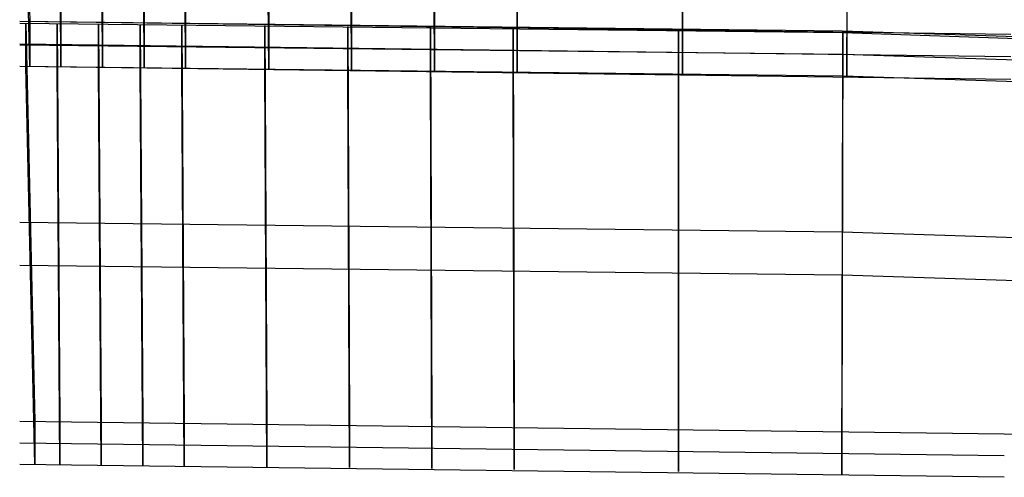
# Model space of a CAD drawing. Extents: x -1634 to -184, y -278 to 263.
# Tile 138 of 242: x -1380 to -1355, y 166 to 178. Entities that reach past the tile are written whole.
import ezdxf

# ---------------------------------------------------------------- set-up
doc = ezdxf.new("R2010")
doc.units = 0
doc.layers.add('PREDEFINITO', color=7, linetype='CONTINUOUS')

msp = doc.modelspace()

# ---------------------------------------------------------------- linework, layer by layer
at = {"layer": 'PREDEFINITO'}
for p, q in [((-1379.597, 182.878, 439.945), (-1379.486, 177.881, 440.058)), ((-1378.737, 182.868, 439.945), (-1378.703, 177.87, 440.058)), ((-1377.693, 182.86, 439.946), (-1377.66, 177.861, 440.058)), ((-1376.647, 182.851, 439.946), (-1376.616, 177.853, 440.059)), ((-1375.605, 182.842, 439.946), (-1375.576, 177.844, 440.059)), ((-1373.517, 182.824, 439.946), (-1373.491, 177.825, 440.059)), ((-1371.432, 182.804, 439.947), (-1371.41, 177.805, 440.06)), ((-1369.349, 182.782, 439.947), (-1369.332, 177.783, 440.06)), ((-1367.267, 182.758, 439.948), (-1367.255, 177.76, 440.061)), ((-1363.11, 182.703, 439.949), (-1363.111, 177.705, 440.062)), ((-1358.967, 182.637, 439.951), (-1358.984, 177.639, 440.063)), ((-1379.486, 176.754, 390.071), (-1379.597, 181.75, 389.958)), ((-1378.703, 176.742, 390.071), (-1378.737, 181.739, 389.958)), ((-1377.66, 176.734, 390.071), (-1377.693, 181.731, 389.958)), ((-1376.616, 176.725, 390.071), (-1376.647, 181.722, 389.958)), ((-1375.576, 176.716, 390.072), (-1375.605, 181.714, 389.959)), ((-1373.491, 176.698, 390.072), (-1373.517, 181.695, 389.959)), ((-1371.41, 176.678, 390.072), (-1371.432, 181.675, 389.96)), ((-1369.332, 176.656, 390.073), (-1369.349, 181.653, 389.96)), ((-1367.255, 176.632, 390.073), (-1367.267, 181.629, 389.961)), ((-1363.111, 176.577, 390.075), (-1363.11, 181.575, 389.962)), ((-1358.984, 176.511, 390.076), (-1358.967, 181.509, 389.963)), ((-1354.867, 177.56, 440.065), (-1379.738, 177.881, 440.058)), ((-1359.104, 177.641, 440.063), (-1379.738, 177.881, 440.058)), ((-1379.486, 177.881, 440.058), (-1379.486, 176.754, 390.071)), ((-1359.081, 177.596, 438.064), (-1379.738, 177.835, 438.058)), ((-1379.583, 176.751, 390.071), (-1379.583, 177.836, 438.058)), ((-1379.583, 177.836, 438.058), (-1379.36, 167.841, 438.284)), ((-1378.8, 176.741, 390.071), (-1378.8, 177.826, 438.059)), ((-1378.8, 177.826, 438.059), (-1378.733, 167.829, 438.284)), ((-1378.703, 177.87, 440.058), (-1378.703, 176.742, 390.071)), ((-1377.758, 176.733, 390.071), (-1377.758, 177.817, 438.059)), ((-1377.758, 177.817, 438.059), (-1377.692, 167.821, 438.285)), ((-1377.66, 177.861, 440.058), (-1377.66, 176.734, 390.071)), ((-1376.714, 176.724, 390.071), (-1376.714, 177.809, 438.059)), ((-1376.714, 177.809, 438.059), (-1376.651, 167.812, 438.285)), ((-1376.616, 177.853, 440.059), (-1376.616, 176.725, 390.071)), ((-1375.673, 176.715, 390.072), (-1375.673, 177.8, 438.059)), ((-1375.673, 177.8, 438.059), (-1375.614, 167.803, 438.285)), ((-1375.576, 177.844, 440.059), (-1375.576, 176.716, 390.072)), ((-1373.589, 176.697, 390.072), (-1373.589, 177.781, 438.06)), ((-1373.589, 177.781, 438.06), (-1373.536, 167.785, 438.285)), ((-1373.491, 177.825, 440.059), (-1373.491, 176.698, 390.072)), ((-1371.508, 176.677, 390.072), (-1371.508, 177.761, 438.06)), ((-1371.508, 177.761, 438.06), (-1371.464, 167.765, 438.286)), ((-1371.41, 177.805, 440.06), (-1371.41, 176.678, 390.072)), ((-1369.43, 176.655, 390.073), (-1369.43, 177.74, 438.061)), ((-1369.43, 177.74, 438.061), (-1369.395, 167.743, 438.286)), ((-1369.332, 177.783, 440.06), (-1369.332, 176.656, 390.073)), ((-1367.353, 176.631, 390.073), (-1367.353, 177.716, 438.061)), ((-1367.353, 177.716, 438.061), (-1367.329, 167.719, 438.287)), ((-1367.255, 177.76, 440.061), (-1367.255, 176.632, 390.073)), ((-1363.208, 177.661, 438.062), (-1363.21, 167.665, 438.288)), ((-1363.208, 176.577, 390.075), (-1363.208, 177.661, 438.062)), ((-1363.111, 177.705, 440.062), (-1363.111, 176.577, 390.075)), ((-1330.422, 176.7, 440.084), (-1359.104, 177.641, 440.063)), ((-1358.984, 177.639, 440.063), (-1358.984, 176.511, 390.076)), ((-1359.081, 177.596, 438.064), (-1359.114, 167.599, 438.29)), ((-1330.353, 176.653, 438.085), (-1359.081, 177.596, 438.064)), ((-1359.081, 176.511, 390.076), (-1359.081, 177.596, 438.064)), ((-1354.867, 176.996, 415.072), (-1379.738, 177.317, 415.064)), ((-1359.081, 177.054, 414.07), (-1379.738, 177.293, 414.065)), ((-1330.353, 176.11, 414.091), (-1359.081, 177.054, 414.07)), ((-1354.867, 176.432, 390.078), (-1379.738, 176.753, 390.071)), ((-1359.081, 176.511, 390.076), (-1379.738, 176.751, 390.071)), ((-1379.36, 166.758, 390.296), (-1379.583, 176.751, 390.071)), ((-1378.733, 166.745, 390.297), (-1378.8, 176.741, 390.071)), ((-1377.692, 166.737, 390.297), (-1377.758, 176.733, 390.071)), ((-1376.651, 166.729, 390.297), (-1376.714, 176.724, 390.071)), ((-1375.614, 166.72, 390.297), (-1375.673, 176.715, 390.072)), ((-1373.536, 166.701, 390.298), (-1373.589, 176.697, 390.072)), ((-1371.464, 166.681, 390.298), (-1371.508, 176.677, 390.072)), ((-1369.395, 166.659, 390.299), (-1369.43, 176.655, 390.073)), ((-1367.329, 166.636, 390.299), (-1367.353, 176.631, 390.073)), ((-1363.21, 166.581, 390.3), (-1363.208, 176.577, 390.075)), ((-1359.114, 166.516, 390.302), (-1359.081, 176.511, 390.076)), ((-1330.353, 175.568, 390.097), (-1359.081, 176.511, 390.076)), ((-1359.098, 172.598, 438.177), (-1379.738, 172.838, 438.171)), ((-1330.548, 171.658, 438.198), (-1359.098, 172.598, 438.177)), ((-1359.098, 171.513, 390.189), (-1379.738, 171.754, 390.184)), ((-1330.548, 170.574, 390.21), (-1359.098, 171.513, 390.189)), ((-1355.033, 167.521, 438.291), (-1379.738, 167.84, 438.284)), ((-1379.36, 167.841, 438.284), (-1379.36, 166.758, 390.296)), ((-1378.733, 167.829, 438.284), (-1378.733, 166.745, 390.297)), ((-1377.692, 167.821, 438.285), (-1377.692, 166.737, 390.297)), ((-1376.651, 167.812, 438.285), (-1376.651, 166.729, 390.297)), ((-1375.614, 167.803, 438.285), (-1375.614, 166.72, 390.297)), ((-1373.536, 167.785, 438.285), (-1373.536, 166.701, 390.298)), ((-1371.464, 167.765, 438.286), (-1371.464, 166.681, 390.298)), ((-1369.395, 167.743, 438.286), (-1369.395, 166.659, 390.299)), ((-1367.329, 167.719, 438.287), (-1367.329, 166.636, 390.299)), ((-1363.21, 167.665, 438.288), (-1363.21, 166.581, 390.3)), ((-1359.114, 167.599, 438.29), (-1359.114, 166.516, 390.302)), ((-1330.743, 166.663, 438.311), (-1355.033, 167.521, 438.291)), ((-1355.033, 166.979, 414.298), (-1379.738, 167.298, 414.29)), ((-1355.033, 166.437, 390.304), (-1379.738, 166.756, 390.296))]:
    msp.add_line(p, q, dxfattribs=at)

doc.saveas('drawing.dxf')
